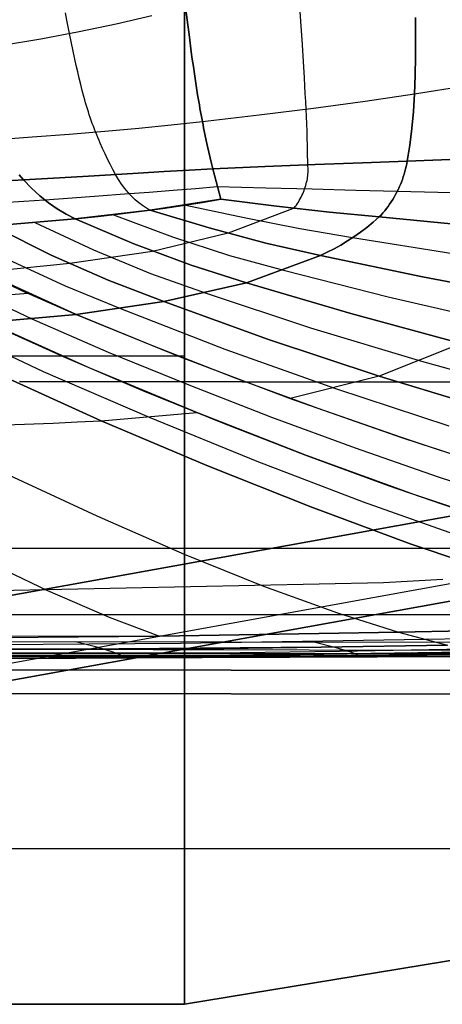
# Model space of a CAD drawing. Header units: millimetres. Extents: x -273 to 273, y -240 to 302.
# Tile 12 of 256: x -237.68 to -229.52, y -240.29 to -221.29. Entities that reach past the tile are written whole.
import ezdxf

# ---------------------------------------------------------------- set-up
doc = ezdxf.new("R2010")
doc.units = ezdxf.units.MM
doc.header["$MEASUREMENT"] = 0
doc.layers.add('IGES level 1', color=7, linetype='Continuous', true_color=0x3e413d)
doc.layers.add('IGES level 2', color=7, linetype='Continuous', true_color=0x008000)

msp = doc.modelspace()

# ---------------------------------------------------------------- linework, layer by layer
at = {"layer": 'IGES level 1'}
for p, q in [((-234.5, -216.786), (-234.5, -240.291)), ((-234.5, -240.291), (-234.5, -216.786)), ((-204.161, -226.317, 428.081), (-239.498, -232.698, 6)), ((-239.498, -232.698, 6), (-204.161, -226.317, 428.081)), ((-234.5, -227.782), (-241.5, -227.782)), ((-204.743, -227.732, 428.155), (-240.086, -234.114, 6)), ((-206.153, -228.317, 428.28), (-241.507, -234.7, 6)), ((-241.507, -234.7, 6), (-206.153, -228.317, 428.28)), ((-237.681, -228.275, 431.054), (-206.153, -228.317, 428.28)), ((-206.153, -228.317, 428.28), (-237.681, -228.275, 431.054)), ((-244.601, -231.488, 218.527), (-223.714, -231.488, 218.527)), ((-163.003, -232.849, 425.215), (-244.293, -232.761, 431.766)), ((-244.293, -232.761, 431.766), (-163.003, -232.849, 425.215)), ((-163.031, -233.922, 424.793), (-244.336, -233.833, 431.343)), ((-244.336, -233.833, 431.343), (-163.031, -233.922, 424.793)), ((-244.438, -234.287, 430.294), (-163.099, -234.378, 423.739)), ((-163.099, -234.378, 423.739), (-244.437, -234.287, 430.294)), ((-203.512, -235.197, 365.062), (-234.5, -240.291)), ((-234.5, -240.291), (-203.512, -235.197, 365.062)), ((-216.238, -237.289, 215.147), (-251.189, -237.289, 215.147)), ((-234.5, -240.291), (-257.94, -240.291)), ((-257.94, -240.291), (-234.5, -240.291))]:
    msp.add_line(p, q, dxfattribs=at)
at = {"layer": 'IGES level 2', "color": 31, "true_color": 0xfabe47}
for p, q in [((-232.222, -221.774, 585.326), (-232.315, -220.43, 585.672)), ((-234.405, -221.628, 589.011), (-234.516, -220.747, 589.277)), ((-234.516, -220.747, 589.277), (-234.405, -221.628, 589.011)), ((-236.772, -221.297, 592.375), (-236.799, -221.156, 592.421)), ((-236.721, -221.555, 592.283), (-236.772, -221.297, 592.375)), ((-235.815, -221.368, 591.113), (-235.131, -221.212, 590.161)), ((-230.038, -221.249, 581.227), (-230.038, -222.003, 581.062)), ((-230.038, -222.003, 581.062), (-230.038, -221.249, 581.227)), ((-237.274, -221.658, 592.953), (-236.53, -221.517, 592.044)), ((-236.53, -221.517, 592.044), (-235.815, -221.368, 591.113)), ((-238.048, -221.79, 593.838), (-237.274, -221.658, 592.953)), ((-236.616, -222.052, 592.099), (-236.721, -221.555, 592.283)), ((-234.367, -221.914, 588.917), (-234.405, -221.628, 589.011)), ((-234.405, -221.628, 589.011), (-234.367, -221.914, 588.917)), ((-234.348, -222.055, 588.867), (-234.367, -221.914, 588.917)), ((-234.367, -221.914, 588.917), (-234.348, -222.055, 588.867)), ((-232.202, -222.097, 585.23), (-232.222, -221.774, 585.326)), ((-236.589, -222.175, 592.05), (-236.616, -222.052, 592.099)), ((-234.328, -222.195, 588.815), (-234.348, -222.055, 588.867)), ((-234.348, -222.055, 588.867), (-234.328, -222.195, 588.815)), ((-232.183, -222.412, 585.126), (-232.202, -222.097, 585.23)), ((-230.038, -222.003, 581.062), (-230.045, -222.367, 580.975)), ((-230.045, -222.367, 580.975), (-230.038, -222.003, 581.062)), ((-236.561, -222.297, 591.998), (-236.589, -222.175, 592.05)), ((-236.532, -222.418, 591.944), (-236.561, -222.297, 591.998)), ((-234.308, -222.333, 588.76), (-234.328, -222.195, 588.815)), ((-234.328, -222.195, 588.815), (-234.308, -222.333, 588.76)), ((-236.503, -222.539, 591.886), (-236.532, -222.418, 591.944)), ((-234.288, -222.47, 588.702), (-234.308, -222.333, 588.76)), ((-234.308, -222.333, 588.76), (-234.288, -222.47, 588.702)), ((-234.267, -222.606, 588.64), (-234.288, -222.47, 588.702)), ((-234.288, -222.47, 588.702), (-234.267, -222.606, 588.64)), ((-232.174, -222.566, 585.07), (-232.183, -222.412, 585.126)), ((-230.045, -222.367, 580.975), (-230.059, -222.72, 580.882)), ((-230.059, -222.72, 580.882), (-230.045, -222.367, 580.975)), ((-236.472, -222.658, 591.823), (-236.503, -222.539, 591.886)), ((-236.44, -222.776, 591.757), (-236.472, -222.658, 591.823)), ((-234.245, -222.74, 588.574), (-234.267, -222.606, 588.64)), ((-234.267, -222.606, 588.64), (-234.245, -222.74, 588.574)), ((-232.166, -222.718, 585.011), (-232.174, -222.566, 585.07)), ((-230.059, -222.72, 580.882), (-228.984, -222.551, 578.652)), ((-236.423, -222.835, 591.721), (-236.44, -222.776, 591.757)), ((-236.407, -222.893, 591.685), (-236.423, -222.835, 591.721)), ((-234.223, -222.872, 588.504), (-234.245, -222.74, 588.574)), ((-234.245, -222.74, 588.574), (-234.223, -222.872, 588.504)), ((-232.158, -222.868, 584.949), (-232.166, -222.718, 585.011)), ((-232.151, -223.015, 584.883), (-232.158, -222.868, 584.949)), ((-232.008, -222.996, 584.627), (-231.009, -222.86, 582.767)), ((-231.009, -222.86, 582.767), (-230.059, -222.72, 580.882)), ((-230.059, -222.72, 580.882), (-230.08, -223.062, 580.784)), ((-230.08, -223.062, 580.784), (-230.059, -222.72, 580.882)), ((-236.389, -222.952, 591.647), (-236.407, -222.893, 591.685)), ((-236.372, -223.009, 591.607), (-236.389, -222.952, 591.647)), ((-236.354, -223.067, 591.566), (-236.372, -223.009, 591.607)), ((-234.212, -222.937, 588.467), (-234.223, -222.872, 588.504)), ((-234.223, -222.872, 588.504), (-234.212, -222.937, 588.467)), ((-234.201, -223.002, 588.429), (-234.212, -222.937, 588.467)), ((-234.212, -222.937, 588.467), (-234.201, -223.002, 588.429)), ((-234.189, -223.066, 588.39), (-234.201, -223.002, 588.429)), ((-234.201, -223.002, 588.429), (-234.189, -223.066, 588.39)), ((-233.056, -223.128, 586.459), (-232.008, -222.996, 584.627)), ((-232.144, -223.16, 584.814), (-232.151, -223.015, 584.883)), ((-236.336, -223.124, 591.523), (-236.354, -223.067, 591.566)), ((-236.317, -223.18, 591.479), (-236.336, -223.124, 591.523)), ((-236.298, -223.237, 591.433), (-236.317, -223.18, 591.479)), ((-236.278, -223.293, 591.385), (-236.298, -223.237, 591.433)), ((-234.178, -223.13, 588.349), (-234.189, -223.066, 588.39)), ((-234.189, -223.066, 588.39), (-234.178, -223.13, 588.349)), ((-234.166, -223.193, 588.306), (-234.178, -223.13, 588.349)), ((-234.178, -223.13, 588.349), (-234.166, -223.193, 588.306)), ((-234.154, -223.256, 588.263), (-234.166, -223.193, 588.306)), ((-234.166, -223.193, 588.306), (-234.154, -223.256, 588.263)), ((-234.154, -223.256, 588.263), (-233.056, -223.128, 586.459)), ((-232.138, -223.301, 584.742), (-232.144, -223.16, 584.814)), ((-230.08, -223.062, 580.784), (-230.109, -223.392, 580.684)), ((-230.109, -223.392, 580.684), (-230.08, -223.062, 580.784)), ((-236.258, -223.348, 591.335), (-236.278, -223.293, 591.385)), ((-236.237, -223.403, 591.283), (-236.258, -223.348, 591.335)), ((-236.216, -223.458, 591.23), (-236.237, -223.403, 591.283)), ((-236.038, -223.443, 590.999), (-235.381, -223.383, 590.107)), ((-235.381, -223.383, 590.107), (-234.753, -223.321, 589.194)), ((-234.753, -223.321, 589.194), (-234.154, -223.256, 588.263)), ((-234.141, -223.318, 588.217), (-234.154, -223.256, 588.263)), ((-234.154, -223.256, 588.263), (-234.141, -223.318, 588.217)), ((-234.129, -223.38, 588.171), (-234.141, -223.318, 588.217)), ((-234.141, -223.318, 588.217), (-234.129, -223.38, 588.171)), ((-234.104, -223.501, 588.073), (-234.129, -223.38, 588.171)), ((-234.129, -223.38, 588.171), (-234.104, -223.501, 588.073)), ((-232.132, -223.441, 584.667), (-232.138, -223.301, 584.742)), ((-230.109, -223.392, 580.684), (-230.127, -223.554, 580.633)), ((-230.127, -223.554, 580.633), (-230.109, -223.392, 580.684)), ((-238.177, -223.606, 593.543), (-237.437, -223.554, 592.717)), ((-237.437, -223.554, 592.717), (-236.724, -223.5, 591.869)), ((-236.724, -223.5, 591.869), (-236.038, -223.443, 590.999)), ((-236.194, -223.512, 591.174), (-236.216, -223.458, 591.23)), ((-236.172, -223.566, 591.116), (-236.194, -223.512, 591.174)), ((-236.149, -223.62, 591.056), (-236.172, -223.566, 591.116)), ((-236.126, -223.673, 590.994), (-236.149, -223.62, 591.056)), ((-234.078, -223.619, 587.971), (-234.104, -223.501, 588.073)), ((-234.104, -223.501, 588.073), (-234.078, -223.619, 587.971)), ((-234.052, -223.735, 587.866), (-234.078, -223.619, 587.971)), ((-234.078, -223.619, 587.971), (-234.052, -223.735, 587.866)), ((-232.128, -223.577, 584.59), (-232.132, -223.441, 584.667)), ((-232.124, -223.71, 584.51), (-232.128, -223.577, 584.59)), ((-230.127, -223.554, 580.633), (-230.148, -223.712, 580.583)), ((-230.148, -223.712, 580.583), (-230.127, -223.554, 580.633)), ((-236.079, -223.778, 590.866), (-236.126, -223.673, 590.994)), ((-236.031, -223.881, 590.73), (-236.079, -223.778, 590.866)), ((-234.026, -223.848, 587.757), (-234.052, -223.735, 587.866)), ((-234.052, -223.735, 587.866), (-234.026, -223.848, 587.757)), ((-232.121, -223.841, 584.43), (-232.124, -223.71, 584.51)), ((-230.148, -223.712, 580.583), (-230.172, -223.867, 580.534)), ((-230.172, -223.867, 580.534), (-230.148, -223.712, 580.583)), ((-235.982, -223.982, 590.589), (-236.031, -223.881, 590.73)), ((-235.932, -224.082, 590.442), (-235.982, -223.982, 590.589)), ((-234.001, -223.958, 587.646), (-234.026, -223.848, 587.757)), ((-234.026, -223.848, 587.757), (-234.001, -223.958, 587.646)), ((-233.976, -224.064, 587.533), (-234.001, -223.958, 587.646)), ((-234.001, -223.958, 587.646), (-233.976, -224.064, 587.533)), ((-232.119, -224.093, 584.267), (-232.121, -223.841, 584.43)), ((-230.172, -223.867, 580.534), (-230.2, -224.019, 580.486)), ((-230.2, -224.019, 580.486), (-230.172, -223.867, 580.534)), ((-230.2, -224.019, 580.486), (-229.206, -223.982, 578.35)), ((-229.206, -223.982, 578.35), (-230.2, -224.019, 580.486)), ((-235.881, -224.18, 590.291), (-235.932, -224.082, 590.442)), ((-235.831, -224.277, 590.137), (-235.881, -224.18, 590.291)), ((-234.893, -224.222, 588.864), (-234.411, -224.193, 588.149)), ((-234.411, -224.193, 588.149), (-234.893, -224.222, 588.864)), ((-234.411, -224.193, 588.149), (-233.951, -224.166, 587.419)), ((-233.951, -224.166, 587.419), (-234.411, -224.193, 588.149)), ((-233.951, -224.166, 587.419), (-233.976, -224.064, 587.533)), ((-233.976, -224.064, 587.533), (-233.951, -224.166, 587.419)), ((-232.94, -224.125, 585.727), (-233.951, -224.166, 587.419)), ((-233.951, -224.166, 587.419), (-232.94, -224.125, 585.727)), ((-233.8, -224.757, 586.632), (-233.951, -224.166, 587.419)), ((-233.951, -224.166, 587.419), (-233.8, -224.757, 586.632)), ((-231.977, -224.087, 584.006), (-232.94, -224.125, 585.727)), ((-232.94, -224.125, 585.727), (-231.977, -224.087, 584.006)), ((-232.116, -224.122, 584.245), (-232.119, -224.093, 584.267)), ((-232.113, -224.151, 584.224), (-232.116, -224.122, 584.245)), ((-232.112, -224.18, 584.203), (-232.113, -224.151, 584.224)), ((-232.112, -224.21, 584.184), (-232.112, -224.18, 584.203)), ((-231.063, -224.052, 582.258), (-231.977, -224.087, 584.006)), ((-231.977, -224.087, 584.006), (-231.063, -224.052, 582.258)), ((-230.2, -224.019, 580.486), (-231.063, -224.052, 582.258)), ((-231.063, -224.052, 582.258), (-230.2, -224.019, 580.486)), ((-230.231, -224.172, 580.441), (-230.244, -224.222, 580.429)), ((-230.244, -224.222, 580.429), (-230.231, -224.172, 580.441)), ((-230.219, -224.121, 580.455), (-230.231, -224.172, 580.441)), ((-230.231, -224.172, 580.441), (-230.219, -224.121, 580.455)), ((-230.208, -224.07, 580.47), (-230.219, -224.121, 580.455)), ((-230.219, -224.121, 580.455), (-230.208, -224.07, 580.47)), ((-230.2, -224.019, 580.486), (-230.208, -224.07, 580.47)), ((-230.208, -224.07, 580.47), (-230.2, -224.019, 580.486)), ((-238.04, -224.406, 592.626), (-237.61, -224.382, 592.204)), ((-237.61, -224.382, 592.204), (-237.92, -224.399, 592.511)), ((-237.61, -224.382, 592.204), (-237.691, -224.287, 592.407)), ((-237.691, -224.287, 592.407), (-237.61, -224.382, 592.204)), ((-237.61, -224.382, 592.204), (-237.027, -224.348, 591.569)), ((-237.027, -224.348, 591.569), (-237.61, -224.382, 592.204)), ((-237.61, -224.382, 592.204), (-237.451, -224.543, 591.807)), ((-237.451, -224.543, 591.807), (-237.61, -224.382, 592.204)), ((-237.027, -224.348, 591.569), (-236.463, -224.314, 590.917)), ((-236.463, -224.314, 590.917), (-237.027, -224.348, 591.569)), ((-236.463, -224.314, 590.917), (-235.919, -224.282, 590.249)), ((-235.919, -224.282, 590.249), (-236.463, -224.314, 590.917)), ((-235.919, -224.282, 590.249), (-235.395, -224.251, 589.564)), ((-235.395, -224.251, 589.564), (-235.919, -224.282, 590.249)), ((-235.773, -224.373, 589.964), (-235.831, -224.277, 590.137)), ((-235.713, -224.463, 589.788), (-235.773, -224.373, 589.964)), ((-235.395, -224.251, 589.564), (-234.893, -224.222, 588.864)), ((-234.893, -224.222, 588.864), (-235.395, -224.251, 589.564)), ((-232.133, -224.397, 584.077), (-232.127, -224.365, 584.093)), ((-232.127, -224.365, 584.093), (-232.122, -224.334, 584.11)), ((-232.122, -224.334, 584.11), (-232.118, -224.303, 584.127)), ((-232.118, -224.303, 584.127), (-232.115, -224.272, 584.146)), ((-232.115, -224.272, 584.146), (-232.113, -224.241, 584.164)), ((-232.113, -224.241, 584.164), (-232.112, -224.21, 584.184)), ((-230.292, -224.374, 580.399), (-230.311, -224.424, 580.392)), ((-230.311, -224.424, 580.392), (-230.292, -224.374, 580.399)), ((-230.275, -224.323, 580.408), (-230.292, -224.374, 580.399)), ((-230.292, -224.374, 580.399), (-230.275, -224.323, 580.408)), ((-230.259, -224.273, 580.418), (-230.275, -224.323, 580.408)), ((-230.275, -224.323, 580.408), (-230.259, -224.273, 580.418)), ((-230.244, -224.222, 580.429), (-230.259, -224.273, 580.418)), ((-230.259, -224.273, 580.418), (-230.244, -224.222, 580.429)), ((-237.451, -224.543, 591.807), (-237.289, -224.69, 591.406)), ((-237.289, -224.69, 591.406), (-237.451, -224.543, 591.807)), ((-235.651, -224.547, 589.611), (-235.713, -224.463, 589.788)), ((-235.586, -224.625, 589.432), (-235.651, -224.547, 589.611)), ((-234.72, -224.581, 588.275), (-234.283, -224.546, 587.647)), ((-234.283, -224.546, 587.647), (-233.867, -224.511, 587.005)), ((-233.867, -224.511, 587.005), (-232.928, -224.535, 585.385)), ((-232.928, -224.535, 585.385), (-232.035, -224.558, 583.739)), ((-232.191, -224.589, 583.997), (-232.179, -224.557, 584.008)), ((-232.179, -224.557, 584.008), (-232.167, -224.525, 584.02)), ((-232.167, -224.525, 584.02), (-232.157, -224.493, 584.033)), ((-232.157, -224.493, 584.033), (-232.148, -224.461, 584.047)), ((-232.148, -224.461, 584.047), (-232.14, -224.429, 584.062)), ((-232.14, -224.429, 584.062), (-232.133, -224.397, 584.077)), ((-232.035, -224.558, 583.739), (-231.188, -224.578, 582.069)), ((-231.188, -224.578, 582.069), (-230.389, -224.598, 580.376)), ((-230.376, -224.571, 580.378), (-230.4, -224.619, 580.375)), ((-230.4, -224.619, 580.375), (-230.376, -224.571, 580.378)), ((-230.353, -224.522, 580.381), (-230.376, -224.571, 580.378)), ((-230.376, -224.571, 580.378), (-230.353, -224.522, 580.381)), ((-230.331, -224.473, 580.386), (-230.353, -224.522, 580.381)), ((-230.353, -224.522, 580.381), (-230.331, -224.473, 580.386)), ((-230.311, -224.424, 580.392), (-230.331, -224.473, 580.386)), ((-230.331, -224.473, 580.386), (-230.311, -224.424, 580.392)), ((-237.598, -224.79, 591.552), (-237.199, -224.764, 591.185)), ((-237.289, -224.69, 591.406), (-237.123, -224.822, 591.001)), ((-237.123, -224.822, 591.001), (-237.289, -224.69, 591.406)), ((-237.198, -224.764, 591.185), (-236.666, -224.727, 590.636)), ((-236.666, -224.727, 590.636), (-236.151, -224.69, 590.07)), ((-236.151, -224.69, 590.07), (-235.655, -224.653, 589.487)), ((-235.655, -224.653, 589.487), (-235.178, -224.617, 588.889)), ((-235.52, -224.697, 589.25), (-235.586, -224.625, 589.432)), ((-235.451, -224.764, 589.068), (-235.52, -224.697, 589.25)), ((-235.381, -224.824, 588.884), (-235.451, -224.764, 589.068)), ((-235.178, -224.617, 588.889), (-234.72, -224.581, 588.275)), ((-233.8, -224.757, 586.632), (-235.159, -224.966, 588.325)), ((-234.157, -224.818, 587.116), (-233.8, -224.757, 586.632)), ((-232.72, -224.888, 584.597), (-233.8, -224.757, 586.632)), ((-233.8, -224.757, 586.632), (-232.72, -224.888, 584.597)), ((-232.282, -224.778, 583.945), (-232.264, -224.747, 583.952)), ((-232.264, -224.747, 583.952), (-232.248, -224.716, 583.959)), ((-232.248, -224.716, 583.959), (-232.232, -224.684, 583.967)), ((-232.232, -224.684, 583.967), (-232.217, -224.653, 583.976)), ((-232.217, -224.653, 583.976), (-232.203, -224.621, 583.986)), ((-232.203, -224.621, 583.986), (-232.191, -224.589, 583.997)), ((-230.479, -224.76, 580.376), (-230.508, -224.806, 580.379)), ((-230.508, -224.806, 580.379), (-230.479, -224.76, 580.376)), ((-230.452, -224.714, 580.375), (-230.479, -224.76, 580.376)), ((-230.479, -224.76, 580.376), (-230.452, -224.714, 580.375)), ((-230.425, -224.667, 580.374), (-230.452, -224.714, 580.375)), ((-230.452, -224.714, 580.375), (-230.425, -224.667, 580.374)), ((-230.4, -224.619, 580.375), (-230.425, -224.667, 580.374)), ((-230.425, -224.667, 580.374), (-230.4, -224.619, 580.375)), ((-230.389, -224.598, 580.376), (-228.444, -224.648, 575.977)), ((-238.006, -224.817, 591.903), (-237.598, -224.79, 591.552)), ((-237.123, -224.822, 591.001), (-236.954, -224.94, 590.594)), ((-236.954, -224.94, 590.594), (-237.123, -224.822, 591.001)), ((-236.954, -224.94, 590.594), (-236.783, -225.044, 590.183)), ((-236.783, -225.044, 590.183), (-236.954, -224.94, 590.594)), ((-235.309, -224.877, 588.698), (-235.381, -224.824, 588.884)), ((-235.32, -224.987, 588.5), (-234.918, -224.933, 588.051)), ((-235.235, -224.925, 588.512), (-235.309, -224.877, 588.698)), ((-235.159, -224.966, 588.325), (-235.235, -224.925, 588.512)), ((-234.918, -224.933, 588.051), (-234.53, -224.877, 587.59)), ((-234.53, -224.877, 587.59), (-234.157, -224.818, 587.116)), ((-234.47, -224.867, 587.509), (-233.347, -225.111, 585.283)), ((-232.381, -224.927, 583.927), (-233.653, -225.412, 585.164)), ((-231.699, -225.002, 582.531), (-232.72, -224.888, 584.597)), ((-232.72, -224.888, 584.597), (-231.699, -225.002, 582.531)), ((-232.381, -224.927, 583.927), (-232.36, -224.898, 583.929)), ((-232.36, -224.898, 583.929), (-232.339, -224.869, 583.931)), ((-232.339, -224.869, 583.931), (-232.319, -224.839, 583.935)), ((-232.319, -224.839, 583.935), (-232.3, -224.809, 583.94)), ((-232.3, -224.809, 583.94), (-232.282, -224.778, 583.945)), ((-230.601, -224.937, 580.395), (-230.634, -224.979, 580.403)), ((-230.634, -224.979, 580.403), (-230.601, -224.937, 580.395)), ((-230.569, -224.894, 580.389), (-230.601, -224.937, 580.395)), ((-230.601, -224.937, 580.395), (-230.569, -224.894, 580.389)), ((-230.538, -224.85, 580.383), (-230.569, -224.894, 580.389)), ((-230.569, -224.894, 580.389), (-230.538, -224.85, 580.383)), ((-230.508, -224.806, 580.379), (-230.538, -224.85, 580.383)), ((-230.538, -224.85, 580.383), (-230.508, -224.806, 580.379)), ((-236.609, -225.133, 589.77), (-238.199, -225.27, 591.011)), ((-238.199, -225.27, 591.011), (-236.608, -225.133, 589.77)), ((-236.783, -225.044, 590.183), (-236.608, -225.133, 589.77)), ((-236.608, -225.133, 589.77), (-236.783, -225.044, 590.183)), ((-235.159, -224.966, 588.325), (-236.609, -225.133, 589.77)), ((-235.477, -225.618, 587.193), (-236.609, -225.133, 589.77)), ((-236.609, -225.133, 589.77), (-235.477, -225.618, 587.193)), ((-236.608, -225.133, 589.77), (-236.165, -225.087, 589.36)), ((-236.165, -225.087, 589.36), (-235.736, -225.038, 588.937)), ((-235.869, -225.055, 589.077), (-234.733, -225.48, 586.596)), ((-235.736, -225.038, 588.937), (-235.32, -224.987, 588.5)), ((-235.159, -224.966, 588.325), (-234.023, -225.309, 585.96)), ((-234.023, -225.309, 585.96), (-235.159, -224.966, 588.325)), ((-233.347, -225.111, 585.283), (-232.275, -225.321, 583.028)), ((-230.738, -225.098, 580.435), (-231.699, -225.002, 582.531)), ((-231.699, -225.002, 582.531), (-230.738, -225.098, 580.435)), ((-230.857, -225.2, 580.505), (-230.738, -225.098, 580.435)), ((-230.738, -225.098, 580.435), (-230.857, -225.2, 580.505)), ((-230.703, -225.06, 580.423), (-230.738, -225.098, 580.435)), ((-230.738, -225.098, 580.435), (-230.703, -225.06, 580.423)), ((-230.738, -225.098, 580.435), (-228.828, -225.281, 576.011)), ((-228.828, -225.281, 576.011), (-230.738, -225.098, 580.435)), ((-230.668, -225.02, 580.413), (-230.703, -225.06, 580.423)), ((-230.703, -225.06, 580.423), (-230.668, -225.02, 580.413)), ((-230.634, -224.979, 580.403), (-230.668, -225.02, 580.413)), ((-230.668, -225.02, 580.413), (-230.634, -224.979, 580.403)), ((-237.071, -225.832, 588.256), (-238.199, -225.27, 591.011)), ((-238.199, -225.27, 591.011), (-237.071, -225.832, 588.256)), ((-237.387, -225.204, 590.417), (-236.258, -225.732, 587.748)), ((-234.023, -225.309, 585.96), (-232.929, -225.601, 583.569)), ((-232.929, -225.601, 583.569), (-234.023, -225.309, 585.96)), ((-232.275, -225.321, 583.028), (-231.255, -225.497, 580.747)), ((-231.102, -225.39, 580.652), (-230.978, -225.298, 580.577)), ((-230.978, -225.298, 580.577), (-231.102, -225.39, 580.652)), ((-230.978, -225.298, 580.577), (-230.857, -225.2, 580.505)), ((-230.857, -225.2, 580.505), (-230.978, -225.298, 580.577)), ((-233.653, -225.412, 585.164), (-235.114, -225.761, 586.347)), ((-234.733, -225.48, 586.596), (-233.63, -225.84, 584.091)), ((-231.354, -225.561, 580.81), (-231.227, -225.478, 580.73)), ((-231.227, -225.478, 580.73), (-231.354, -225.561, 580.81)), ((-231.255, -225.497, 580.747), (-229.316, -225.804, 576.143)), ((-231.227, -225.478, 580.73), (-231.102, -225.39, 580.652)), ((-231.102, -225.39, 580.652), (-231.227, -225.478, 580.73)), ((-234.373, -226.031, 584.59), (-235.477, -225.618, 587.193)), ((-235.477, -225.618, 587.193), (-234.373, -226.031, 584.59)), ((-232.929, -225.601, 583.569), (-231.876, -225.842, 581.154)), ((-231.876, -225.842, 581.154), (-232.929, -225.601, 583.569)), ((-231.743, -225.78, 581.065), (-231.612, -225.712, 580.977)), ((-231.612, -225.712, 580.977), (-231.743, -225.78, 581.065)), ((-231.612, -225.712, 580.977), (-231.482, -225.639, 580.892)), ((-231.482, -225.639, 580.892), (-231.612, -225.712, 580.977)), ((-231.482, -225.639, 580.892), (-231.354, -225.561, 580.81)), ((-231.354, -225.561, 580.81), (-231.482, -225.639, 580.892)), ((-235.97, -226.319, 585.477), (-237.071, -225.832, 588.256)), ((-237.071, -225.832, 588.256), (-235.97, -226.319, 585.477)), ((-235.114, -225.761, 586.347), (-236.715, -225.996, 587.368)), ((-236.258, -225.732, 587.748), (-235.156, -226.186, 585.055)), ((-233.63, -225.84, 584.091), (-232.561, -226.134, 581.562)), ((-233.299, -226.372, 581.965), (-231.876, -225.842, 581.154)), ((-231.876, -225.842, 581.154), (-233.299, -226.372, 581.965)), ((-231.876, -225.842, 581.154), (-231.743, -225.78, 581.065)), ((-231.743, -225.78, 581.065), (-231.876, -225.842, 581.154)), ((-231.876, -225.842, 581.154), (-229.901, -226.255, 576.331)), ((-229.901, -226.255, 576.331), (-231.876, -225.842, 581.154)), ((-238.738, -225.985, 589.068), (-237.646, -226.519, 586.128)), ((-236.715, -225.996, 587.368), (-238.387, -226.163, 588.136)), ((-237.901, -225.916, 588.701), (-236.803, -226.429, 585.839)), ((-233.299, -226.372, 581.965), (-234.373, -226.031, 584.59)), ((-234.373, -226.031, 584.59), (-233.299, -226.372, 581.965)), ((-239.224, -226.221, 588.395), (-237.445, -227.064, 583.292)), ((-236.589, -226.977, 583.162), (-238.387, -226.163, 588.136)), ((-235.156, -226.186, 585.055), (-234.081, -226.567, 582.34)), ((-232.561, -226.134, 581.562), (-230.564, -226.639, 576.54)), ((-229.901, -226.255, 576.331), (-227.793, -226.65, 570.75)), ((-227.793, -226.65, 570.75), (-229.901, -226.255, 576.331)), ((-236.803, -226.429, 585.839), (-235.737, -226.867, 582.952)), ((-234.897, -226.731, 582.674), (-235.97, -226.319, 585.477)), ((-235.97, -226.319, 585.477), (-234.897, -226.731, 582.674)), ((-234.897, -226.731, 582.674), (-233.299, -226.372, 581.965)), ((-233.299, -226.372, 581.965), (-234.897, -226.731, 582.674)), ((-231.29, -226.963, 576.747), (-233.299, -226.372, 581.965)), ((-233.299, -226.372, 581.965), (-231.29, -226.963, 576.747)), ((-239.21, -226.694, 586.101), (-237.52, -226.568, 585.78)), ((-237.646, -226.519, 586.128), (-236.589, -226.977, 583.162)), ((-234.081, -226.567, 582.34), (-232.065, -227.235, 576.929)), ((-230.564, -226.639, 576.54), (-228.443, -227.129, 570.758)), ((-236.589, -226.977, 583.162), (-234.897, -226.731, 582.674)), ((-234.897, -226.731, 582.674), (-236.589, -226.977, 583.162)), ((-232.879, -227.462, 577.073), (-234.897, -226.731, 582.674)), ((-234.897, -226.731, 582.674), (-232.879, -227.462, 577.073)), ((-236.589, -226.977, 583.162), (-238.301, -227.13, 583.347)), ((-238.301, -227.13, 583.347), (-236.589, -226.977, 583.162)), ((-235.1, -227.593, 578.779), (-236.589, -226.977, 583.162)), ((-236.589, -226.977, 583.162), (-234.585, -227.797, 577.202)), ((-235.737, -226.867, 582.952), (-233.722, -227.647, 577.167)), ((-229.158, -227.537, 570.752), (-231.29, -226.963, 576.747)), ((-231.29, -226.963, 576.747), (-229.158, -227.537, 570.752)), ((-239.154, -227.178, 583.335), (-237.226, -228.077, 576.916)), ((-236.341, -228.008, 577.072), (-238.301, -227.13, 583.347)), ((-238.301, -227.13, 583.347), (-236.844, -227.789, 578.731)), ((-237.445, -227.064, 583.292), (-235.97, -227.704, 578.789)), ((-232.065, -227.235, 576.929), (-229.926, -227.883, 570.717)), ((-233.533, -228.203, 573.888), (-235.1, -227.593, 578.779)), ((-230.739, -228.171, 570.646), (-232.879, -227.462, 577.073)), ((-232.879, -227.462, 577.073), (-230.739, -228.171, 570.646)), ((-229.158, -227.537, 570.752), (-230.739, -228.171, 570.646)), ((-236.844, -227.789, 578.731), (-235.311, -228.444, 573.582)), ((-235.97, -227.704, 578.789), (-234.417, -228.339, 573.764)), ((-234.585, -227.797, 577.202), (-232.461, -228.601, 570.367)), ((-233.722, -227.647, 577.167), (-231.586, -228.408, 570.531)), ((-229.926, -227.883, 570.717), (-227.726, -228.487, 563.77)), ((-238.111, -228.126, 576.707), (-236.108, -229.029, 569.202)), ((-236.108, -229.029, 569.202), (-238.111, -228.126, 576.707)), ((-237.226, -228.077, 576.916), (-235.182, -228.964, 569.561)), ((-234.263, -228.874, 569.878), (-236.341, -228.008, 577.072)), ((-230.739, -228.171, 570.646), (-232.461, -228.601, 570.367)), ((-228.541, -228.838, 563.47), (-230.739, -228.171, 570.646)), ((-230.739, -228.171, 570.646), (-228.541, -228.838, 563.47)), ((-234.417, -228.339, 573.764), (-232.819, -228.958, 568.266)), ((-231.92, -228.796, 568.533), (-233.533, -228.203, 573.888)), ((-235.311, -228.444, 573.582), (-233.735, -229.085, 567.952)), ((-231.586, -228.408, 570.531), (-229.398, -229.128, 563.133)), ((-232.461, -228.601, 570.367), (-230.289, -229.363, 562.758)), ((-236.108, -229.029, 569.202), (-234.263, -228.874, 569.878)), ((-232.145, -229.699, 561.892), (-234.263, -228.874, 569.878)), ((-230.288, -229.363, 562.758), (-231.92, -228.796, 568.533)), ((-237.963, -229.106, 568.373), (-237.036, -229.075, 568.804)), ((-237.036, -229.075, 568.804), (-236.572, -229.054, 569.008)), ((-236.572, -229.054, 569.008), (-236.108, -229.029, 569.202)), ((-236.108, -229.029, 569.202), (-234.07, -229.893, 560.892)), ((-234.07, -229.893, 560.892), (-236.108, -229.029, 569.202)), ((-235.182, -228.964, 569.561), (-233.101, -229.811, 561.407)), ((-233.735, -229.085, 567.952), (-232.145, -229.699, 561.892)), ((-232.819, -228.958, 568.266), (-231.206, -229.552, 562.343)), ((-230.289, -229.363, 562.758), (-228.132, -230.062, 554.482)), ((-228.666, -229.895, 556.607), (-230.288, -229.363, 562.758)), ((-230.051, -230.461, 553.229), (-232.145, -229.699, 561.892)), ((-232.145, -229.699, 561.892), (-230.568, -230.278, 555.451)), ((-231.206, -229.552, 562.343), (-229.604, -230.11, 556.041)), ((-234.07, -229.893, 560.892), (-232.061, -230.692, 551.903)), ((-232.061, -230.692, 551.903), (-234.07, -229.893, 560.892)), ((-233.101, -229.811, 561.407), (-231.047, -230.594, 552.574)), ((-237.978, -230.038, 558.582), (-236.193, -230.866, 549.081)), ((-230.568, -230.278, 555.451), (-229.031, -230.811, 548.679)), ((-229.604, -230.11, 556.041), (-228.038, -230.622, 549.408)), ((-228.04, -231.136, 544.003), (-230.051, -230.461, 553.229)), ((-231.047, -230.594, 552.574), (-229.08, -231.29, 543.181)), ((-232.061, -230.692, 551.903), (-230.143, -231.403, 542.36)), ((-230.143, -231.403, 542.36), (-232.061, -230.692, 551.903)), ((-236.193, -230.866, 549.081), (-234.503, -231.602, 539.07)), ((-230.143, -231.403, 542.36), (-228.376, -232.001, 532.385)), ((-228.376, -232.001, 532.385), (-230.143, -231.403, 542.36)), ((-234.503, -231.602, 539.07), (-232.971, -232.221, 528.698)), ((-238.447, -231.682, 536.028), (-237.143, -232.305, 525.448)), ((-239.103, -232.33, 523.889), (-230.659, -232.15, 530.515)), ((-230.659, -232.15, 530.515), (-229.511, -232.09, 531.442)), ((-237.143, -232.305, 525.448), (-235.95, -232.823, 513.82)), ((-232.971, -232.221, 528.698), (-231.546, -232.738, 517.17)), ((-231.546, -232.738, 517.17), (-230.367, -233.11, 505.293)), ((-235.95, -232.823, 513.82), (-234.98, -233.19, 502.026)), ((-234.98, -233.19, 502.026), (-230.367, -233.11, 505.293)), ((-230.367, -233.11, 505.293), (-234.98, -233.19, 502.026)), ((-230.367, -233.11, 505.293), (-229.083, -233.081, 506.25)), ((-229.083, -233.081, 506.25), (-230.367, -233.11, 505.293)), ((-230.367, -233.11, 505.293), (-229.424, -233.358, 492.971)), ((-222.802, -233.315, 429.787), (-242.282, -233.29, 431.581)), ((-222.802, -233.315, 429.787), (-242.282, -233.29, 431.581)), ((-234.98, -233.19, 502.026), (-241.782, -233.204, 497.381)), ((-239.148, -233.223, 499.187), (-234.98, -233.19, 502.026)), ((-236.165, -233.408, 436.032), (-236.602, -233.297, 431.042)), ((-234.573, -233.325, 496.054), (-229.867, -233.248, 499.194)), ((-231.573, -233.411, 435.606), (-232.002, -233.303, 430.616)), ((-229.867, -233.248, 499.194), (-228.556, -233.22, 500.121)), ((-241.539, -233.435, 441.574), (-222.117, -233.467, 439.784)), ((-241.242, -233.437, 485.982), (-234.212, -233.43, 490.027)), ((-241.02, -233.51, 480.291), (-233.897, -233.508, 483.94)), ((-238.816, -233.355, 493.365), (-234.573, -233.325, 496.054)), ((-231.857, -233.398, 491.446), (-238.523, -233.457, 487.531)), ((-235.876, -233.493, 441.034), (-236.165, -233.408, 436.032)), ((-235.736, -233.554, 446.042), (-235.876, -233.493, 441.034)), ((-234.212, -233.43, 490.027), (-231.857, -233.398, 491.446)), ((-233.897, -233.508, 483.94), (-231.508, -233.479, 485.227)), ((-225.934, -233.451, 481.459), (-233.624, -233.563, 477.786)), ((-233.624, -233.563, 477.787), (-225.934, -233.451, 481.458)), ((-231.857, -233.398, 491.446), (-229.424, -233.358, 492.971)), ((-229.424, -233.358, 492.971), (-231.857, -233.398, 491.446)), ((-231.29, -233.493, 440.608), (-231.573, -233.411, 435.606)), ((-231.508, -233.479, 485.227), (-226.307, -233.383, 488.212)), ((-231.153, -233.549, 445.616), (-231.29, -233.493, 440.608)), ((-241.405, -233.522, 451.586), (-221.995, -233.519, 449.797)), ((-241.405, -233.522, 451.586), (-221.995, -233.519, 449.797)), ((-241.317, -233.57, 463.005), (-237.68, -233.618, 464.05)), ((-241.192, -233.559, 457.39), (-237.534, -233.611, 458.159)), ((-240.825, -233.557, 474.605), (-233.624, -233.563, 477.787)), ((-240.435, -233.59, 463.263), (-227.526, -233.559, 466.898)), ((-233.439, -233.595, 452.717), (-238.289, -233.582, 452.165)), ((-233.439, -233.595, 452.717), (-238.289, -233.582, 452.165)), ((-233.624, -233.563, 477.786), (-238.042, -233.582, 475.816)), ((-237.848, -233.61, 469.938), (-226.336, -233.513, 474.26)), ((-237.68, -233.618, 464.05), (-226.799, -233.55, 467.094)), ((-237.534, -233.611, 458.159), (-228.007, -233.573, 459.931)), ((-235.746, -233.59, 451.052), (-235.736, -233.554, 446.042)), ((-235.687, -233.59, 451.046), (-231.891, -233.585, 451.361)), ((-227.935, -233.567, 453.182), (-233.439, -233.595, 452.717)), ((-227.935, -233.567, 453.182), (-233.439, -233.595, 452.717)), ((-231.891, -233.585, 451.361), (-227.817, -233.563, 451.597)), ((-231.163, -233.579, 450.626), (-231.153, -233.549, 445.616))]:
    msp.add_line(p, q, dxfattribs=at)

doc.saveas('drawing.dxf')
